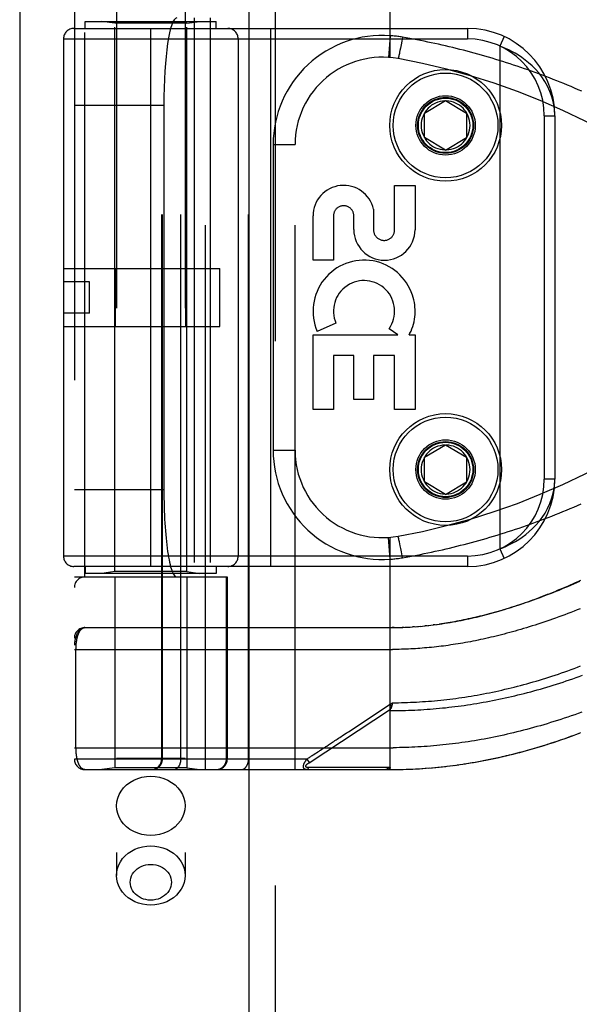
# Model space of a CAD drawing. Header units: inches. Extents: x 0 to 283, y 0 to 183.
# Tile 143 of 256: x 53.28 to 54.88, y 118.17 to 120.99. Entities that reach past the tile are written whole.
import ezdxf

# ---------------------------------------------------------------- set-up
doc = ezdxf.new("R2010")
doc.units = ezdxf.units.IN
doc.header["$LTSCALE"] = 15.583333
doc.header["$MEASUREMENT"] = 0
doc.linetypes.add('HIDDEN', pattern=[0.2, 0.1, -0.1])
doc.layers.get('0').update_dxf_attribs({"linetype": 'CONTINUOUS'})
doc.layers.add('LEFTHAND_DOOR_ASSEMBLY', color=7, linetype='CONTINUOUS')

msp = doc.modelspace()

# ---------------------------------------------------------------- linework, layer by layer
at = {"color": 3, "linetype": 'Continuous'}
msp.add_line((53.2793, 131.3133), (53.2793, 53.176), dxfattribs=at)
at = {"layer": 'LEFTHAND_DOOR_ASSEMBLY', "color": 3, "linetype": 'Continuous'}
msp.add_line((53.9351, 124.747), (53.9351, 53.397), dxfattribs=at)
at = {"layer": 'LEFTHAND_DOOR_ASSEMBLY', "color": 8, "linetype": 'HIDDEN'}
for p, q in [((54.0101, 124.747), (54.0101, 53.397)), ((53.5566, 121.725), (53.5566, 118.5426)), ((53.7526, 121.725), (53.7526, 118.5426)), ((53.8108, 118.8457), (53.8108, 121.5482)), ((54.0673, 118.8457), (54.0673, 121.5482)), ((54.3396, 120.8835), (54.3396, 121.5482)), ((53.4358, 121.5182), (53.4358, 118.8757)), ((53.6858, 118.8757), (53.6858, 121.5182)), ((53.6878, 118.8757), (53.6878, 121.5182)), ((53.7408, 118.8757), (53.7408, 121.5182)), ((53.9344, 118.8757), (53.9344, 121.5182)), ((53.4658, 119.397), (53.4658, 120.997)), ((53.4671, 120.967), (53.4671, 120.987)), ((53.4671, 120.987), (53.8421, 120.987)), ((53.5516, 120.9817), (53.5141, 120.987)), ((53.5516, 119.4123), (53.5516, 120.9817)), ((53.7576, 120.9817), (53.5516, 120.9817)), ((53.7576, 120.9817), (53.7951, 120.987)), ((53.7576, 119.4123), (53.7576, 120.9817)), ((53.7783, 120.997), (53.7783, 119.397)), ((53.8242, 120.997), (53.8242, 119.397)), ((53.8421, 120.967), (53.8421, 120.987)), ((53.4346, 120.967), (54.5608, 120.967)), ((53.6546, 119.427), (53.6546, 120.967)), ((53.9983, 119.427), (53.9983, 120.967)), ((54.5608, 120.967), (54.5608, 120.937)), ((53.4046, 120.937), (53.4046, 119.457)), ((53.4046, 120.937), (54.5608, 120.937)), ((53.9046, 120.937), (53.9046, 119.457)), ((54.3396, 120.9462), (54.3351, 120.8838)), ((54.3728, 120.9307), (54.3708, 120.9199)), ((54.3749, 120.9419), (54.3728, 120.9307)), ((54.6659, 120.9438), (54.6533, 120.9166)), ((54.3667, 120.8991), (54.3659, 120.8953)), ((54.3677, 120.9042), (54.3667, 120.8991)), ((54.369, 120.9108), (54.3677, 120.9042)), ((54.3708, 120.9199), (54.369, 120.9108)), ((54.6533, 120.9166), (54.6533, 119.4774)), ((54.3635, 120.8848), (54.3633, 120.884)), ((54.3637, 120.8857), (54.3635, 120.8848)), ((54.364, 120.8866), (54.3637, 120.8857)), ((54.3643, 120.8882), (54.364, 120.8866)), ((54.3647, 120.8899), (54.3643, 120.8882)), ((54.3653, 120.8925), (54.3647, 120.8899)), ((54.3659, 120.8953), (54.3653, 120.8925)), ((54.4383, 120.7245), (54.4983, 120.7605)), ((54.4983, 120.7605), (54.5583, 120.7245)), ((53.4358, 120.747), (53.692, 120.747)), ((53.692, 120.747), (53.692, 119.647)), ((54.4383, 120.6545), (54.4383, 120.7245)), ((54.5583, 120.7245), (54.5583, 120.6545)), ((54.7808, 120.717), (54.7808, 119.677)), ((54.7808, 120.717), (54.8108, 120.717)), ((54.8108, 120.717), (54.8108, 119.677)), ((54.4983, 120.6184), (54.4383, 120.6545)), ((54.4983, 120.6184), (54.5583, 120.6545)), ((54.0048, 120.6345), (54.0048, 119.7595)), ((54.0048, 120.6345), (54.0673, 120.6345)), ((54.3524, 120.3906), (54.3524, 120.5177)), ((54.3524, 120.5177), (54.4108, 120.5177)), ((54.4108, 120.5177), (54.4108, 120.3906)), ((54.292, 120.4494), (54.292, 120.3906)), ((54.119, 120.3033), (54.119, 120.4305)), ((54.1774, 120.4305), (54.1774, 120.3033)), ((54.2356, 120.3913), (54.2357, 120.4304)), ((53.4046, 120.28), (53.8526, 120.28)), ((53.554, 120.114), (53.554, 120.28)), ((53.7552, 120.114), (53.7552, 120.28)), ((53.8526, 120.114), (53.8526, 120.28)), ((54.1774, 120.3033), (54.119, 120.3033)), ((53.4796, 120.242), (53.4046, 120.242)), ((53.4796, 120.152), (53.4796, 120.242)), ((53.4796, 120.152), (53.4046, 120.152)), ((53.4046, 120.114), (53.8526, 120.114)), ((54.1846, 120.1231), (54.131, 120.0999)), ((54.362, 120.0897), (54.3365, 120.1075)), ((54.119, 119.876), (54.119, 120.0897)), ((54.119, 120.0897), (54.362, 120.0897)), ((54.3939, 120.0897), (54.4108, 120.0897)), ((54.4108, 120.0897), (54.4108, 119.876)), ((54.1774, 120.0313), (54.1774, 119.876)), ((54.2358, 120.0313), (54.1774, 120.0313)), ((54.2358, 119.905), (54.2358, 120.0313)), ((54.292, 120.0313), (54.292, 119.905)), ((54.3524, 120.0313), (54.292, 120.0313)), ((54.3524, 119.876), (54.3524, 120.0313)), ((54.292, 119.905), (54.2358, 119.905)), ((54.1774, 119.876), (54.119, 119.876)), ((54.4108, 119.876), (54.3524, 119.876)), ((54.4383, 119.7395), (54.4983, 119.7755)), ((54.4983, 119.7755), (54.5583, 119.7395)), ((54.0048, 119.7595), (54.0673, 119.7595)), ((54.4383, 119.6695), (54.4383, 119.7395)), ((54.5583, 119.7395), (54.5583, 119.6695)), ((54.4983, 119.6334), (54.4383, 119.6695)), ((54.4983, 119.6334), (54.5583, 119.6695)), ((54.8108, 119.677), (54.7808, 119.677)), ((53.4358, 119.647), (53.692, 119.647)), ((54.3396, 119.4478), (54.3351, 119.5101)), ((54.3396, 118.8457), (54.3396, 119.5105)), ((54.3633, 119.5099), (54.3632, 119.5107)), ((54.3635, 119.5091), (54.3633, 119.5099)), ((54.3637, 119.5083), (54.3635, 119.5091)), ((54.3645, 119.5052), (54.3641, 119.5068)), ((54.3648, 119.5034), (54.3645, 119.5052)), ((54.3654, 119.5008), (54.3648, 119.5034)), ((54.3662, 119.4972), (54.3654, 119.5008)), ((54.3672, 119.4923), (54.3662, 119.4972)), ((54.3684, 119.4861), (54.3672, 119.4923)), ((54.37, 119.4782), (54.3684, 119.4861)), ((54.3718, 119.4687), (54.37, 119.4782)), ((54.3739, 119.4577), (54.3718, 119.4687)), ((54.6533, 119.4774), (54.6659, 119.4502)), ((54.5608, 119.457), (53.4046, 119.457)), ((54.3749, 119.4521), (54.3739, 119.4577)), ((54.5608, 119.457), (54.5608, 119.427)), ((54.5608, 119.427), (53.4346, 119.427)), ((53.4671, 119.427), (53.4671, 119.407)), ((53.8421, 119.407), (53.4671, 119.407)), ((53.5516, 119.4123), (53.5141, 119.407)), ((53.7576, 119.4123), (53.5516, 119.4123)), ((53.7576, 119.4123), (53.7951, 119.407)), ((53.8421, 119.427), (53.8421, 119.407)), ((53.4358, 119.397), (53.8733, 119.397)), ((53.5516, 119.397), (53.5516, 118.851)), ((53.7576, 119.397), (53.7576, 118.851)), ((53.871, 118.8757), (53.871, 119.397)), ((53.8733, 119.397), (53.8733, 118.8757)), ((54.4718, 119.2609), (54.4805, 119.262)), ((53.4658, 119.252), (54.3467, 119.252)), ((54.3511, 119.2521), (54.3453, 119.252)), ((54.3467, 119.252), (54.3569, 119.2521)), ((54.3539, 119.2521), (54.3626, 119.2523)), ((54.3611, 119.2522), (54.3684, 119.2524)), ((54.3799, 119.2528), (54.3742, 119.2526)), ((54.3827, 119.2529), (54.3915, 119.2534)), ((54.3898, 119.2533), (54.3973, 119.2537)), ((54.409, 119.2544), (54.4032, 119.2541)), ((54.4109, 119.2546), (54.4207, 119.2553)), ((54.418, 119.2551), (54.4266, 119.2558)), ((54.4444, 119.2576), (54.4384, 119.257)), ((54.4478, 119.2579), (54.4563, 119.2589)), ((54.4684, 119.2604), (54.4623, 119.2596)), ((53.4358, 119.1895), (54.3461, 119.1895)), ((53.4404, 118.9074), (53.4404, 119.1895)), ((54.3396, 119.0325), (54.3464, 119.037)), ((54.3464, 119.037), (54.3457, 119.034)), ((54.1074, 118.8654), (54.3408, 119.0188)), ((54.2205, 118.9542), (54.3396, 119.0325)), ((54.3396, 119.0325), (54.3437, 119.0262)), ((54.3454, 119.0327), (54.3451, 119.0315)), ((54.3457, 119.034), (54.3454, 119.0327)), ((53.4358, 118.9082), (54.3484, 118.9083)), ((54.1013, 118.8757), (53.4358, 118.8757)), ((53.7526, 118.877), (53.5566, 118.877)), ((54.1013, 118.8757), (54.1038, 118.8774)), ((54.1013, 118.8757), (54.1079, 118.8657)), ((54.1038, 118.8774), (54.1062, 118.879)), ((54.1062, 118.879), (54.1086, 118.8806)), ((53.4658, 118.8457), (54.3396, 118.8457)), ((53.5516, 118.851), (53.5141, 118.8457)), ((53.7576, 118.851), (53.5516, 118.851)), ((53.7576, 118.851), (53.7951, 118.8457)), ((54.1111, 118.8512), (54.1067, 118.8512)), ((54.12, 118.8513), (54.1111, 118.8512)), ((54.1518, 118.8513), (54.12, 118.8513)), ((54.1569, 118.8513), (54.1518, 118.8513)), ((54.321, 118.8514), (54.3095, 118.8514)), ((54.3336, 118.8514), (54.321, 118.8514)), ((54.3396, 118.8457), (54.3488, 118.8458)), ((54.3487, 118.8458), (54.3582, 118.8459)), ((54.3578, 118.8459), (54.3675, 118.846)), ((54.3669, 118.846), (54.3768, 118.8462)), ((54.3759, 118.8462), (54.3862, 118.8465)), ((54.385, 118.8465), (54.3955, 118.8469)), ((54.3941, 118.8468), (54.4048, 118.8473)), ((54.4032, 118.8472), (54.4142, 118.8477)), ((54.4124, 118.8477), (54.4235, 118.8483)), ((54.4215, 118.8482), (54.4329, 118.8489)), ((54.4306, 118.8487), (54.4423, 118.8495)), ((54.4397, 118.8494), (54.4516, 118.8503)), ((54.4489, 118.8501), (54.461, 118.8511)), ((54.458, 118.8508), (54.4704, 118.8519)), ((54.4672, 118.8516), (54.4798, 118.8528)), ((54.4763, 118.8525), (54.4892, 118.8538)), ((54.4855, 118.8534), (54.4987, 118.8549)), ((54.4947, 118.8544), (54.5081, 118.856)), ((54.5039, 118.8555), (54.5176, 118.8572)), ((54.5131, 118.8566), (54.527, 118.8584)), ((54.5224, 118.8578), (54.5365, 118.8597)), ((54.5316, 118.859), (54.546, 118.8611)), ((54.5409, 118.8604), (54.5555, 118.8625)), ((54.5501, 118.8617), (54.5651, 118.8641)), ((54.5594, 118.8632), (54.5746, 118.8656))]:
    msp.add_line(p, q, dxfattribs=at)
for points in [[(54.3749, 120.9419), (54.3714, 120.9425), (54.368, 120.9431), (54.3647, 120.9435), (54.3614, 120.944), (54.3579, 120.9444), (54.3544, 120.9449), (54.3508, 120.9452), (54.3471, 120.9456), (54.3433, 120.9459), (54.3396, 120.9462)], [(54.8878, 120.7873), (54.8776, 120.7917), (54.8674, 120.7961), (54.8572, 120.8004), (54.8469, 120.8047), (54.8367, 120.8089), (54.8265, 120.8131), (54.8162, 120.8172), (54.806, 120.8212), (54.7957, 120.8252), (54.7855, 120.8292), (54.7752, 120.833), (54.765, 120.8369), (54.7547, 120.8406), (54.7444, 120.8443), (54.7342, 120.848), (54.7239, 120.8516), (54.7136, 120.8551), (54.7033, 120.8586), (54.693, 120.862), (54.6828, 120.8654), (54.6725, 120.8687), (54.6622, 120.872), (54.652, 120.8752), (54.6417, 120.8783), (54.6314, 120.8814), (54.6212, 120.8845), (54.6109, 120.8875), (54.6006, 120.8904), (54.5904, 120.8933), (54.5801, 120.8961), (54.5699, 120.8989), (54.5596, 120.9016), (54.5494, 120.9043), (54.5391, 120.9069), (54.5289, 120.9095), (54.5186, 120.912), (54.5084, 120.9144), (54.4982, 120.9168), (54.488, 120.9192), (54.4777, 120.9215), (54.4675, 120.9237), (54.4573, 120.926), (54.4471, 120.9281), (54.4369, 120.9302), (54.4266, 120.9323), (54.4163, 120.9343), (54.406, 120.9363), (54.3956, 120.9382), (54.3853, 120.9401), (54.3749, 120.9419)], [(54.8108, 120.717), (54.8098, 120.736), (54.807, 120.754), (54.8025, 120.771), (54.7968, 120.7868), (54.7899, 120.8017), (54.7821, 120.8154), (54.7736, 120.8281), (54.7647, 120.8396), (54.7553, 120.8502), (54.7458, 120.8598), (54.736, 120.8686), (54.7262, 120.8765), (54.7164, 120.8837), (54.7068, 120.8901), (54.6972, 120.8959), (54.6879, 120.9011), (54.6788, 120.9057), (54.67, 120.9098), (54.6615, 120.9134), (54.6533, 120.9166)], [(54.3633, 120.884), (54.3632, 120.8833), (54.3631, 120.883), (54.363, 120.8827), (54.3629, 120.8824), (54.3628, 120.8821), (54.3627, 120.8818), (54.3627, 120.8816), (54.3626, 120.8814), (54.3626, 120.8812), (54.3625, 120.881), (54.3624, 120.8809), (54.3624, 120.8808), (54.3623, 120.8807), (54.3623, 120.8806), (54.3623, 120.8805), (54.3622, 120.8805), (54.3622, 120.8804), (54.3622, 120.8804)], [(54.6533, 119.4774), (54.6618, 119.4807), (54.6706, 119.4845), (54.6796, 119.4887), (54.689, 119.4935), (54.6985, 119.4988), (54.7081, 119.5047), (54.7179, 119.5113), (54.7277, 119.5186), (54.7375, 119.5267), (54.7472, 119.5355), (54.7567, 119.5452), (54.7658, 119.5557), (54.7746, 119.5672), (54.7828, 119.5797), (54.7903, 119.5932), (54.797, 119.6077), (54.8027, 119.6235), (54.807, 119.6404), (54.8098, 119.6582), (54.8108, 119.677)], [(54.3749, 119.4521), (54.3853, 119.4539), (54.3957, 119.4558), (54.4061, 119.4577), (54.4164, 119.4597), (54.4268, 119.4617), (54.4372, 119.4638), (54.4476, 119.466), (54.4579, 119.4682), (54.4683, 119.4704), (54.4787, 119.4727), (54.4891, 119.475), (54.4995, 119.4774), (54.5099, 119.4799), (54.5203, 119.4824), (54.5308, 119.485), (54.5412, 119.4876), (54.5516, 119.4903), (54.562, 119.493), (54.5725, 119.4958), (54.5829, 119.4986), (54.5934, 119.5015), (54.6038, 119.5045), (54.6143, 119.5075), (54.6247, 119.5105), (54.6352, 119.5137), (54.6456, 119.5168), (54.6561, 119.5201), (54.6666, 119.5234), (54.677, 119.5267), (54.6875, 119.5301), (54.698, 119.5336), (54.7085, 119.5371), (54.7189, 119.5407), (54.7294, 119.5443), (54.7399, 119.548), (54.7504, 119.5518), (54.7608, 119.5556), (54.7713, 119.5595), (54.7818, 119.5634), (54.7922, 119.5674), (54.8027, 119.5714), (54.8131, 119.5755), (54.8236, 119.5797), (54.834, 119.5839), (54.8445, 119.5882), (54.8549, 119.5926), (54.8653, 119.597), (54.8757, 119.6015), (54.8862, 119.606)], [(54.3632, 119.5107), (54.3631, 119.511), (54.363, 119.5113), (54.3629, 119.5116), (54.3628, 119.5119), (54.3627, 119.5121), (54.3627, 119.5124), (54.3626, 119.5126), (54.3626, 119.5128), (54.3625, 119.5129), (54.3624, 119.5131), (54.3624, 119.5132), (54.3623, 119.5133), (54.3623, 119.5134), (54.3623, 119.5135), (54.3622, 119.5135), (54.3622, 119.5135), (54.3622, 119.5135)], [(54.3641, 119.5068), (54.364, 119.5073), (54.3637, 119.5083)], [(54.3396, 119.4478), (54.3431, 119.448), (54.3466, 119.4483), (54.3499, 119.4486), (54.3532, 119.449), (54.3567, 119.4494), (54.3602, 119.4498), (54.3638, 119.4503), (54.3675, 119.4508), (54.3712, 119.4514), (54.3749, 119.4521)], [(54.4798, 119.262), (54.4878, 119.2631), (54.4958, 119.2643), (54.5038, 119.2656), (54.5117, 119.2669), (54.5196, 119.2683), (54.5274, 119.2697), (54.5351, 119.2712), (54.5427, 119.2727), (54.5503, 119.2742), (54.5578, 119.2758), (54.5652, 119.2774), (54.5725, 119.279), (54.5797, 119.2807), (54.587, 119.2824), (54.5941, 119.2841), (54.6013, 119.2859), (54.6084, 119.2877), (54.6155, 119.2895), (54.6226, 119.2914), (54.6297, 119.2933), (54.6367, 119.2953), (54.6438, 119.2973), (54.6508, 119.2993), (54.6577, 119.3014), (54.6647, 119.3035), (54.6717, 119.3056), (54.6786, 119.3077), (54.6856, 119.3099), (54.6925, 119.3121), (54.6994, 119.3144), (54.7063, 119.3167), (54.7133, 119.319), (54.7202, 119.3214), (54.7271, 119.3238), (54.7341, 119.3263), (54.7411, 119.3287), (54.748, 119.3313), (54.755, 119.3338), (54.7621, 119.3364), (54.7691, 119.3391), (54.7761, 119.3418), (54.7832, 119.3445), (54.7903, 119.3473), (54.7974, 119.3501), (54.8046, 119.3529), (54.8117, 119.3558), (54.819, 119.3588), (54.8262, 119.3618), (54.8335, 119.3648), (54.8408, 119.3679), (54.8481, 119.371), (54.8555, 119.3742), (54.8629, 119.3774), (54.8703, 119.3807), (54.8778, 119.384), (54.8853, 119.3874)], [(54.8814, 119.3839), (54.8727, 119.3801), (54.8641, 119.3763), (54.8556, 119.3727), (54.8471, 119.3691), (54.8387, 119.3655), (54.8303, 119.3621), (54.8219, 119.3587), (54.8136, 119.3553), (54.8054, 119.352), (54.7972, 119.3488), (54.789, 119.3457), (54.781, 119.3426), (54.7729, 119.3395), (54.7649, 119.3366), (54.757, 119.3337), (54.7491, 119.3308), (54.7413, 119.328), (54.7335, 119.3253), (54.7258, 119.3226), (54.7182, 119.32), (54.7106, 119.3175), (54.703, 119.315), (54.6955, 119.3126), (54.6881, 119.3102), (54.6807, 119.3079), (54.6733, 119.3056), (54.666, 119.3034), (54.6588, 119.3013), (54.6516, 119.2992), (54.6445, 119.2972), (54.6374, 119.2952), (54.6304, 119.2932), (54.6234, 119.2914), (54.6164, 119.2895), (54.6095, 119.2878), (54.6027, 119.286), (54.5959, 119.2844), (54.5892, 119.2827), (54.5824, 119.2812), (54.5758, 119.2796), (54.5692, 119.2781), (54.5626, 119.2767), (54.5561, 119.2753), (54.5496, 119.274), (54.5431, 119.2727), (54.5367, 119.2714), (54.5303, 119.2702), (54.524, 119.269), (54.5177, 119.2679), (54.5114, 119.2668), (54.5051, 119.2658), (54.4989, 119.2648), (54.4928, 119.2638), (54.4866, 119.2629), (54.4805, 119.262)], [(54.8838, 119.3062), (54.8748, 119.3026), (54.8659, 119.2991), (54.857, 119.2957), (54.8482, 119.2923), (54.8394, 119.289), (54.8307, 119.2858), (54.822, 119.2826), (54.8133, 119.2795), (54.8047, 119.2764), (54.7962, 119.2734), (54.7877, 119.2705), (54.7793, 119.2676), (54.7709, 119.2648), (54.7625, 119.2621), (54.7542, 119.2594), (54.746, 119.2568), (54.7378, 119.2542), (54.7296, 119.2517), (54.7215, 119.2493), (54.7135, 119.2469), (54.7055, 119.2445), (54.6976, 119.2423), (54.6897, 119.24), (54.6818, 119.2379), (54.674, 119.2358), (54.6662, 119.2337), (54.6585, 119.2317), (54.6509, 119.2298), (54.6432, 119.2279), (54.6357, 119.226), (54.6281, 119.2243), (54.6206, 119.2225), (54.6132, 119.2208), (54.6058, 119.2192), (54.5984, 119.2176), (54.5911, 119.2161), (54.5838, 119.2146), (54.5766, 119.2132), (54.5694, 119.2118), (54.5622, 119.2104), (54.5551, 119.2091), (54.548, 119.2079), (54.5409, 119.2067), (54.5339, 119.2055), (54.5269, 119.2044), (54.5199, 119.2033), (54.513, 119.2023), (54.506, 119.2013), (54.4992, 119.2003), (54.4923, 119.1994), (54.4855, 119.1986), (54.4787, 119.1977), (54.4719, 119.197), (54.4651, 119.1962), (54.4584, 119.1955), (54.4517, 119.1949), (54.445, 119.1942), (54.4383, 119.1937), (54.4316, 119.1931), (54.425, 119.1926), (54.4184, 119.1922), (54.4118, 119.1917), (54.4052, 119.1913), (54.3986, 119.191), (54.392, 119.1907), (54.3854, 119.1904), (54.3789, 119.1901), (54.3723, 119.1899), (54.3657, 119.1898), (54.3592, 119.1897), (54.3527, 119.1896), (54.3461, 119.1895)], [(53.4658, 119.252), (53.4652, 119.252), (53.4645, 119.2519), (53.4638, 119.2519), (53.4631, 119.2518), (53.4625, 119.2517), (53.4618, 119.2515), (53.4611, 119.2513), (53.4604, 119.2511), (53.4597, 119.2509), (53.459, 119.2506), (53.4583, 119.2503), (53.4576, 119.25), (53.4569, 119.2496), (53.4562, 119.2492), (53.4555, 119.2488), (53.4547, 119.2483), (53.454, 119.2477), (53.4533, 119.2472), (53.4526, 119.2466), (53.4519, 119.2459), (53.4512, 119.2452), (53.4505, 119.2445), (53.4498, 119.2437), (53.4491, 119.2429), (53.4484, 119.242), (53.4477, 119.241), (53.447, 119.24), (53.4463, 119.2389), (53.4456, 119.2378), (53.4449, 119.2366), (53.4442, 119.2353), (53.4435, 119.234), (53.4428, 119.2325), (53.4422, 119.231), (53.4415, 119.2294), (53.4409, 119.2277), (53.4402, 119.2258), (53.4396, 119.2239), (53.439, 119.2219), (53.4385, 119.2198), (53.438, 119.2179), (53.4376, 119.2161), (53.4373, 119.2145), (53.437, 119.2129), (53.4367, 119.2115), (53.4365, 119.2102), (53.4364, 119.2091), (53.4362, 119.208), (53.4361, 119.2071), (53.4361, 119.2062), (53.436, 119.2053), (53.4359, 119.2046), (53.4359, 119.2039), (53.4359, 119.2032), (53.4358, 119.2026), (53.4358, 119.202)], [(53.4404, 119.1895), (53.4404, 119.1903), (53.4404, 119.1911), (53.4405, 119.1919), (53.4405, 119.1928), (53.4405, 119.1936), (53.4405, 119.1944), (53.4405, 119.1952), (53.4406, 119.1961), (53.4406, 119.1969), (53.4406, 119.1977), (53.4407, 119.1986), (53.4407, 119.1994), (53.4408, 119.2003), (53.4408, 119.2011), (53.4409, 119.202), (53.441, 119.2028), (53.441, 119.2037), (53.4411, 119.2045), (53.4412, 119.2054), (53.4413, 119.2063), (53.4414, 119.2072), (53.4415, 119.208), (53.4416, 119.2089), (53.4417, 119.2098), (53.4418, 119.2107), (53.442, 119.2116), (53.4421, 119.2125), (53.4422, 119.2134), (53.4424, 119.2142), (53.4425, 119.2151), (53.4427, 119.216), (53.4428, 119.2169), (53.443, 119.2178), (53.4432, 119.2186), (53.4433, 119.2195), (53.4435, 119.2204), (53.4437, 119.2212), (53.4439, 119.2221), (53.4441, 119.2229), (53.4443, 119.2238), (53.4445, 119.2246), (53.4448, 119.2255), (53.445, 119.2263), (53.4452, 119.2271), (53.4455, 119.2279), (53.4457, 119.2288), (53.446, 119.2296), (53.4462, 119.2304), (53.4465, 119.2312), (53.4468, 119.2319), (53.4471, 119.2327), (53.4474, 119.2335), (53.4477, 119.2343), (53.448, 119.235), (53.4483, 119.2358), (53.4486, 119.2365), (53.449, 119.2372), (53.4493, 119.2379), (53.4497, 119.2386), (53.45, 119.2393), (53.4504, 119.24), (53.4507, 119.2407), (53.4511, 119.2413), (53.4515, 119.242), (53.4519, 119.2426), (53.4523, 119.2432), (53.4527, 119.2438), (53.4532, 119.2444), (53.4536, 119.2449), (53.454, 119.2455), (53.4545, 119.246), (53.4549, 119.2465), (53.4554, 119.247), (53.4559, 119.2475), (53.4564, 119.2479), (53.4569, 119.2484), (53.4574, 119.2488), (53.4579, 119.2492), (53.4584, 119.2495), (53.4589, 119.2499), (53.4594, 119.2502), (53.46, 119.2505), (53.4605, 119.2508), (53.4611, 119.251), (53.4616, 119.2512), (53.4622, 119.2514), (53.4628, 119.2516), (53.4634, 119.2517), (53.464, 119.2518), (53.4646, 119.2519), (53.4652, 119.252), (53.4658, 119.252)], [(54.3683, 119.2524), (54.3755, 119.2526), (54.3857, 119.2531)], [(54.3969, 119.2537), (54.4039, 119.2541), (54.4149, 119.2549)], [(54.4252, 119.2557), (54.4325, 119.2564), (54.44, 119.2571), (54.4503, 119.2582)], [(54.4557, 119.2588), (54.4637, 119.2598), (54.4744, 119.2612)], [(54.3464, 119.037), (54.355, 119.0371), (54.3636, 119.0372), (54.3722, 119.0374), (54.3807, 119.0376), (54.3893, 119.0379), (54.3979, 119.0382), (54.4065, 119.0386), (54.4151, 119.0391), (54.4238, 119.0395), (54.4324, 119.0401), (54.441, 119.0407), (54.4496, 119.0413), (54.4583, 119.042), (54.4669, 119.0428), (54.4755, 119.0436), (54.4842, 119.0445), (54.4928, 119.0454), (54.5015, 119.0464), (54.5102, 119.0474), (54.5189, 119.0485), (54.5276, 119.0496), (54.5363, 119.0508), (54.545, 119.0521), (54.5537, 119.0534), (54.5625, 119.0547), (54.5712, 119.0561), (54.58, 119.0576), (54.5887, 119.0591), (54.5975, 119.0607), (54.6063, 119.0624), (54.6151, 119.0641), (54.6239, 119.0658), (54.6328, 119.0676), (54.6416, 119.0695), (54.6505, 119.0714), (54.6593, 119.0734), (54.6682, 119.0754), (54.6771, 119.0775), (54.686, 119.0797), (54.6949, 119.0819), (54.7039, 119.0842), (54.7128, 119.0865), (54.7218, 119.0889), (54.7307, 119.0914), (54.7397, 119.0939), (54.7487, 119.0965), (54.7577, 119.0991), (54.7667, 119.1018), (54.7757, 119.1045), (54.7848, 119.1074), (54.7938, 119.1102), (54.8028, 119.1132), (54.8119, 119.1161), (54.821, 119.1192), (54.83, 119.1223), (54.8391, 119.1255), (54.8482, 119.1287), (54.8573, 119.132), (54.8664, 119.1353), (54.8755, 119.1387), (54.8846, 119.1422)], [(54.3396, 119.0144), (54.3484, 119.0144), (54.3571, 119.0145), (54.3659, 119.0146), (54.3747, 119.0148), (54.3835, 119.015), (54.3923, 119.0153), (54.4011, 119.0157), (54.4099, 119.0161), (54.4187, 119.0165), (54.4276, 119.017), (54.4364, 119.0176), (54.4452, 119.0182), (54.454, 119.0188), (54.4629, 119.0195), (54.4717, 119.0203), (54.4806, 119.0211), (54.4894, 119.022), (54.4983, 119.0229), (54.5072, 119.0239), (54.5161, 119.0249), (54.525, 119.026), (54.5339, 119.0271), (54.5428, 119.0283), (54.5517, 119.0295), (54.5607, 119.0308), (54.5696, 119.0322), (54.5786, 119.0336), (54.5875, 119.0351), (54.5965, 119.0366), (54.6055, 119.0382), (54.6145, 119.0398), (54.6235, 119.0415), (54.6326, 119.0432), (54.6416, 119.045), (54.6507, 119.0469), (54.6598, 119.0488), (54.6688, 119.0508), (54.6779, 119.0528), (54.687, 119.0549), (54.6962, 119.0571), (54.7053, 119.0593), (54.7144, 119.0615), (54.7236, 119.0639), (54.7328, 119.0662), (54.742, 119.0687), (54.7512, 119.0712), (54.7604, 119.0737), (54.7696, 119.0763), (54.7788, 119.079), (54.7881, 119.0818), (54.7973, 119.0845), (54.8066, 119.0874), (54.8158, 119.0903), (54.8251, 119.0933), (54.8344, 119.0963), (54.8437, 119.0994), (54.853, 119.1025), (54.8623, 119.1057), (54.8716, 119.109), (54.8809, 119.1123), (54.8902, 119.1157)], [(54.3396, 119.0144), (54.3396, 119.0146), (54.3396, 119.0148), (54.3396, 119.015), (54.3396, 119.0152), (54.3397, 119.0155), (54.3397, 119.0157), (54.3397, 119.0159), (54.3398, 119.0161), (54.3398, 119.0163), (54.3399, 119.0165), (54.34, 119.0167), (54.34, 119.017), (54.3401, 119.0172), (54.3402, 119.0174), (54.3403, 119.0176), (54.3404, 119.0178), (54.3405, 119.0181), (54.3406, 119.0183), (54.3407, 119.0185), (54.341, 119.0192)], [(54.3437, 119.0262), (54.3435, 119.0257), (54.3433, 119.0251), (54.3431, 119.0245), (54.343, 119.024), (54.3428, 119.0234), (54.3426, 119.0229), (54.3424, 119.0223), (54.3422, 119.0218), (54.3419, 119.0213), (54.3417, 119.0207), (54.3415, 119.0202), (54.3413, 119.0197), (54.341, 119.0192)], [(54.3451, 119.0315), (54.3448, 119.0303), (54.3447, 119.0297), (54.3445, 119.0291), (54.3443, 119.0285), (54.3442, 119.028), (54.344, 119.0274), (54.3439, 119.0268), (54.3437, 119.0262)], [(54.8879, 119.01), (54.8778, 119.0064), (54.8678, 119.0028), (54.8579, 118.9994), (54.8479, 118.996), (54.838, 118.9927), (54.8282, 118.9894), (54.8183, 118.9862), (54.8085, 118.9831), (54.7987, 118.9801), (54.7889, 118.9771), (54.7792, 118.9742), (54.7695, 118.9713), (54.7598, 118.9686), (54.7502, 118.9659), (54.7406, 118.9632), (54.731, 118.9607), (54.7214, 118.9582), (54.7119, 118.9557), (54.7024, 118.9534), (54.6929, 118.9511), (54.6835, 118.9488), (54.6741, 118.9467), (54.6647, 118.9445), (54.6553, 118.9425), (54.646, 118.9405), (54.6367, 118.9386), (54.6274, 118.9367), (54.6181, 118.935), (54.6089, 118.9332), (54.5997, 118.9316), (54.5905, 118.9299), (54.5813, 118.9284), (54.5722, 118.9269), (54.5631, 118.9255), (54.554, 118.9241), (54.5449, 118.9228), (54.5358, 118.9215), (54.5268, 118.9203), (54.5177, 118.9192), (54.5087, 118.9181), (54.4997, 118.9171), (54.4907, 118.9161), (54.4818, 118.9152), (54.4728, 118.9144), (54.4639, 118.9136), (54.455, 118.9128), (54.446, 118.9122), (54.4371, 118.9115), (54.4282, 118.911), (54.4193, 118.9104), (54.4105, 118.91), (54.4016, 118.9096)], [(54.2062, 118.9448), (54.2133, 118.9495), (54.2169, 118.9518), (54.2205, 118.9542)], [(54.5687, 118.8647), (54.5781, 118.8662), (54.5874, 118.8679), (54.5968, 118.8696), (54.6062, 118.8713), (54.6156, 118.8732), (54.625, 118.8751), (54.6344, 118.877), (54.6439, 118.8791), (54.6534, 118.8812), (54.6629, 118.8833), (54.6724, 118.8856), (54.682, 118.8879), (54.6915, 118.8902), (54.7011, 118.8927), (54.7108, 118.8952), (54.7204, 118.8978), (54.7301, 118.9004), (54.7398, 118.9032), (54.7495, 118.906), (54.7592, 118.9088), (54.769, 118.9118), (54.7788, 118.9148), (54.7886, 118.9179), (54.7984, 118.921), (54.8081, 118.9242), (54.8178, 118.9274), (54.8275, 118.9308), (54.8372, 118.9341), (54.8469, 118.9375), (54.8565, 118.941), (54.8661, 118.9445), (54.8757, 118.9481), (54.8852, 118.9517)], [(54.1582, 118.9132), (54.1632, 118.9165), (54.1659, 118.9183), (54.1688, 118.9202), (54.1719, 118.9222), (54.175, 118.9243), (54.1782, 118.9264), (54.1815, 118.9285), (54.1848, 118.9307), (54.1883, 118.933), (54.1918, 118.9353), (54.1954, 118.9377), (54.199, 118.9401), (54.2026, 118.9424), (54.2062, 118.9448)], [(54.5746, 118.8656), (54.5842, 118.8673), (54.5938, 118.869), (54.6034, 118.8708), (54.613, 118.8726), (54.6227, 118.8745), (54.6323, 118.8765), (54.642, 118.8786), (54.6517, 118.8807), (54.6615, 118.8829), (54.6712, 118.8852), (54.681, 118.8875), (54.6908, 118.8899), (54.7006, 118.8924), (54.7105, 118.895), (54.7204, 118.8976), (54.7302, 118.9003), (54.7402, 118.9031), (54.7501, 118.9059), (54.7601, 118.9088), (54.7701, 118.9118), (54.7801, 118.9149), (54.7901, 118.9181), (54.8002, 118.9213), (54.8103, 118.9246), (54.8204, 118.9279), (54.8305, 118.9314), (54.8407, 118.9349), (54.8509, 118.9385), (54.8611, 118.9422), (54.8713, 118.9459), (54.8815, 118.9497)], [(53.4658, 118.8457), (53.4652, 118.8458), (53.4646, 118.8458), (53.464, 118.8459), (53.4634, 118.846), (53.4629, 118.8461), (53.4623, 118.8463), (53.4617, 118.8464), (53.4612, 118.8467), (53.4606, 118.8469), (53.4601, 118.8471), (53.4596, 118.8474), (53.4591, 118.8477), (53.4585, 118.8481), (53.458, 118.8484), (53.4575, 118.8488), (53.457, 118.8492), (53.4566, 118.8496), (53.4561, 118.85), (53.4556, 118.8505), (53.4552, 118.8509), (53.4547, 118.8514), (53.4543, 118.8519), (53.4538, 118.8525), (53.4534, 118.853), (53.453, 118.8536), (53.4526, 118.8541), (53.4522, 118.8547), (53.4518, 118.8553), (53.4514, 118.8559), (53.451, 118.8566), (53.4507, 118.8572), (53.4503, 118.8578), (53.4499, 118.8585), (53.4496, 118.8592), (53.4493, 118.8599), (53.4489, 118.8606), (53.4486, 118.8613), (53.4483, 118.862), (53.448, 118.8627), (53.4477, 118.8635), (53.4474, 118.8642), (53.4471, 118.8649), (53.4468, 118.8657), (53.4465, 118.8665), (53.4463, 118.8673), (53.446, 118.868), (53.4458, 118.8688), (53.4455, 118.8696), (53.4453, 118.8704), (53.445, 118.8712), (53.4448, 118.872), (53.4446, 118.8729), (53.4444, 118.8737), (53.4442, 118.8745), (53.444, 118.8753), (53.4438, 118.8762), (53.4436, 118.877), (53.4434, 118.8778), (53.4432, 118.8787), (53.4431, 118.8795), (53.4429, 118.8804), (53.4427, 118.8813), (53.4426, 118.8821), (53.4424, 118.883), (53.4423, 118.8838), (53.4422, 118.8847), (53.442, 118.8856), (53.4419, 118.8864), (53.4418, 118.8873), (53.4417, 118.8882), (53.4416, 118.889), (53.4415, 118.8899), (53.4414, 118.8907), (53.4413, 118.8916), (53.4412, 118.8924), (53.4411, 118.8933), (53.441, 118.8941), (53.441, 118.895), (53.4409, 118.8958), (53.4408, 118.8967), (53.4408, 118.8975), (53.4407, 118.8983), (53.4407, 118.8991), (53.4406, 118.9), (53.4406, 118.9008), (53.4406, 118.9016), (53.4405, 118.9024), (53.4405, 118.9033), (53.4405, 118.9041), (53.4405, 118.9049), (53.4405, 118.9057), (53.4404, 118.9066), (53.4404, 118.9074)], [(54.1286, 118.8937), (54.1324, 118.8962), (54.1343, 118.8975), (54.1362, 118.8988), (54.1381, 118.9), (54.1401, 118.9013)], [(54.1401, 118.9013), (54.1439, 118.9038), (54.1459, 118.9051), (54.1478, 118.9064), (54.1497, 118.9077), (54.1517, 118.909), (54.1537, 118.9103), (54.1559, 118.9117), (54.1582, 118.9132)], [(54.4016, 118.9096), (54.3927, 118.9092), (54.3839, 118.9089), (54.375, 118.9087), (54.3661, 118.9085), (54.3573, 118.9083), (54.3484, 118.9083)], [(53.6581, 118.8457), (53.6587, 118.8457), (53.6594, 118.8458), (53.66, 118.8458), (53.6607, 118.8458), (53.6613, 118.8459), (53.662, 118.846), (53.6626, 118.8461), (53.6632, 118.8462), (53.6639, 118.8463), (53.6645, 118.8464), (53.6651, 118.8466), (53.6658, 118.8468), (53.6664, 118.8469), (53.667, 118.8471), (53.6676, 118.8473), (53.6682, 118.8475), (53.6688, 118.8478), (53.6694, 118.848), (53.67, 118.8483), (53.6706, 118.8485), (53.6712, 118.8488), (53.6718, 118.8491), (53.6724, 118.8494), (53.6729, 118.8498), (53.6735, 118.8501), (53.674, 118.8504), (53.6746, 118.8508), (53.6751, 118.8512), (53.6756, 118.8515), (53.6762, 118.8519), (53.6767, 118.8523), (53.6772, 118.8528), (53.6777, 118.8532), (53.6781, 118.8536), (53.6786, 118.8541), (53.6791, 118.8545), (53.6795, 118.855), (53.68, 118.8555), (53.6804, 118.856), (53.6808, 118.8565), (53.6812, 118.857), (53.6816, 118.8575), (53.682, 118.858), (53.6824, 118.8585), (53.6828, 118.8591), (53.6831, 118.8596), (53.6835, 118.8602), (53.6838, 118.8607), (53.6841, 118.8613), (53.6844, 118.8619), (53.6847, 118.8625), (53.685, 118.8631), (53.6853, 118.8637), (53.6855, 118.8643), (53.6858, 118.8649), (53.686, 118.8655), (53.6862, 118.8661), (53.6864, 118.8667), (53.6866, 118.8673), (53.6868, 118.868), (53.6869, 118.8686), (53.6871, 118.8692), (53.6872, 118.8699), (53.6873, 118.8705), (53.6874, 118.8712), (53.6875, 118.8718), (53.6876, 118.8725), (53.6877, 118.8731), (53.6877, 118.8738), (53.6877, 118.8744), (53.6878, 118.8751), (53.6878, 118.8757)], [(53.7196, 118.8457), (53.7201, 118.8457), (53.7205, 118.8458), (53.721, 118.8458), (53.7215, 118.8458), (53.7219, 118.8459), (53.7224, 118.846), (53.7228, 118.8461), (53.7233, 118.8462), (53.7238, 118.8463), (53.7242, 118.8464), (53.7247, 118.8466), (53.7251, 118.8468), (53.7256, 118.8469), (53.726, 118.8471), (53.7264, 118.8473), (53.7269, 118.8475), (53.7273, 118.8478), (53.7277, 118.848), (53.7282, 118.8483), (53.7286, 118.8485), (53.729, 118.8488), (53.7294, 118.8491), (53.7298, 118.8494), (53.7302, 118.8498), (53.7306, 118.8501), (53.731, 118.8504), (53.7314, 118.8508), (53.7318, 118.8512), (53.7322, 118.8515), (53.7325, 118.8519), (53.7329, 118.8523), (53.7333, 118.8528), (53.7336, 118.8532), (53.734, 118.8536), (53.7343, 118.8541), (53.7346, 118.8545), (53.7349, 118.855), (53.7353, 118.8555), (53.7356, 118.856), (53.7359, 118.8565), (53.7362, 118.857), (53.7365, 118.8575), (53.7367, 118.858), (53.737, 118.8585), (53.7373, 118.8591), (53.7375, 118.8596), (53.7378, 118.8602), (53.738, 118.8607), (53.7382, 118.8613), (53.7384, 118.8619), (53.7386, 118.8625), (53.7388, 118.8631), (53.739, 118.8637), (53.7392, 118.8643), (53.7394, 118.8649), (53.7396, 118.8655), (53.7397, 118.8661), (53.7399, 118.8667), (53.74, 118.8673), (53.7401, 118.868), (53.7402, 118.8686), (53.7403, 118.8692), (53.7404, 118.8699), (53.7405, 118.8705), (53.7406, 118.8712), (53.7407, 118.8718), (53.7407, 118.8725), (53.7408, 118.8731), (53.7408, 118.8738), (53.7408, 118.8744), (53.7408, 118.8751), (53.7408, 118.8757)], [(53.8413, 118.8457), (53.842, 118.8457), (53.8426, 118.8458), (53.8433, 118.8458), (53.8439, 118.8458), (53.8446, 118.8459), (53.8452, 118.846), (53.8458, 118.8461), (53.8465, 118.8462), (53.8471, 118.8463), (53.8478, 118.8464), (53.8484, 118.8466), (53.849, 118.8468), (53.8496, 118.8469), (53.8503, 118.8471), (53.8509, 118.8473), (53.8515, 118.8475), (53.8521, 118.8478), (53.8527, 118.848), (53.8533, 118.8483), (53.8539, 118.8485), (53.8545, 118.8488), (53.855, 118.8491), (53.8556, 118.8494), (53.8562, 118.8498), (53.8567, 118.8501), (53.8573, 118.8504), (53.8578, 118.8508), (53.8584, 118.8512), (53.8589, 118.8515), (53.8594, 118.8519), (53.8599, 118.8523), (53.8604, 118.8528), (53.8609, 118.8532), (53.8614, 118.8536), (53.8619, 118.8541), (53.8623, 118.8545), (53.8628, 118.855), (53.8632, 118.8555), (53.8636, 118.856), (53.8641, 118.8565), (53.8645, 118.857), (53.8649, 118.8575), (53.8653, 118.858), (53.8656, 118.8585), (53.866, 118.8591), (53.8664, 118.8596), (53.8667, 118.8602), (53.867, 118.8607), (53.8673, 118.8613), (53.8677, 118.8619), (53.8679, 118.8625), (53.8682, 118.8631), (53.8685, 118.8637), (53.8687, 118.8643), (53.869, 118.8649), (53.8692, 118.8655), (53.8694, 118.8661), (53.8696, 118.8667), (53.8698, 118.8673), (53.87, 118.868), (53.8702, 118.8686), (53.8703, 118.8692), (53.8704, 118.8699), (53.8706, 118.8705), (53.8707, 118.8712), (53.8708, 118.8718), (53.8708, 118.8725), (53.8709, 118.8731), (53.8709, 118.8738), (53.871, 118.8744), (53.871, 118.8751), (53.871, 118.8757)], [(53.9132, 118.8457), (53.9136, 118.8457), (53.9141, 118.8458), (53.9145, 118.8458), (53.915, 118.8458), (53.9155, 118.8459), (53.9159, 118.846), (53.9164, 118.8461), (53.9168, 118.8462), (53.9173, 118.8463), (53.9178, 118.8464), (53.9182, 118.8466), (53.9186, 118.8468), (53.9191, 118.8469), (53.9195, 118.8471), (53.92, 118.8473), (53.9204, 118.8475), (53.9208, 118.8478), (53.9213, 118.848), (53.9217, 118.8483), (53.9221, 118.8485), (53.9225, 118.8488), (53.923, 118.8491), (53.9234, 118.8494), (53.9238, 118.8498), (53.9242, 118.8501), (53.9246, 118.8504), (53.9249, 118.8508), (53.9253, 118.8512), (53.9257, 118.8515), (53.9261, 118.8519), (53.9264, 118.8523), (53.9268, 118.8528), (53.9271, 118.8532), (53.9275, 118.8536), (53.9278, 118.8541), (53.9282, 118.8545), (53.9285, 118.855), (53.9288, 118.8555), (53.9291, 118.856), (53.9294, 118.8565), (53.9297, 118.857), (53.93, 118.8575), (53.9303, 118.858), (53.9305, 118.8585), (53.9308, 118.8591), (53.9311, 118.8596), (53.9313, 118.8602), (53.9315, 118.8607), (53.9318, 118.8613), (53.932, 118.8619), (53.9322, 118.8625), (53.9324, 118.8631), (53.9326, 118.8637), (53.9328, 118.8643), (53.9329, 118.8649), (53.9331, 118.8655), (53.9332, 118.8661), (53.9334, 118.8667), (53.9335, 118.8673), (53.9336, 118.868), (53.9338, 118.8686), (53.9339, 118.8692), (53.934, 118.8699), (53.9341, 118.8705), (53.9341, 118.8712), (53.9342, 118.8718), (53.9342, 118.8725), (53.9343, 118.8731), (53.9343, 118.8738), (53.9344, 118.8744), (53.9344, 118.8751), (53.9344, 118.8757)], [(54.1001, 118.8457), (54.0996, 118.8457), (54.0992, 118.8458), (54.0988, 118.8458), (54.0984, 118.8458), (54.0981, 118.8459), (54.0977, 118.8459), (54.0974, 118.846), (54.097, 118.8461), (54.0967, 118.8462), (54.0964, 118.8463), (54.0962, 118.8464), (54.0959, 118.8465), (54.0956, 118.8466), (54.0954, 118.8467), (54.0952, 118.8468), (54.0949, 118.8469), (54.0947, 118.8471), (54.0945, 118.8472), (54.0943, 118.8473), (54.0941, 118.8475), (54.0939, 118.8476), (54.0938, 118.8478), (54.0936, 118.8479), (54.0934, 118.8481), (54.0933, 118.8483), (54.0931, 118.8484), (54.093, 118.8486), (54.0929, 118.8488), (54.0928, 118.8489), (54.0926, 118.8491), (54.0925, 118.8493), (54.0924, 118.8495), (54.0923, 118.8497), (54.0922, 118.8499), (54.0921, 118.8501), (54.092, 118.8503), (54.092, 118.8505), (54.0919, 118.8507), (54.0918, 118.8509), (54.0917, 118.8511), (54.0917, 118.8513), (54.0916, 118.8516), (54.0916, 118.8518), (54.0915, 118.852), (54.0915, 118.8523), (54.0915, 118.8525), (54.0914, 118.8527), (54.0914, 118.853), (54.0914, 118.8532), (54.0914, 118.8535), (54.0914, 118.8538), (54.0914, 118.854), (54.0914, 118.8543), (54.0914, 118.8546), (54.0914, 118.8548), (54.0914, 118.8551), (54.0915, 118.8554), (54.0915, 118.8557), (54.0915, 118.856), (54.0916, 118.8563), (54.0916, 118.8566), (54.0917, 118.8569), (54.0917, 118.8572), (54.0918, 118.8575), (54.0919, 118.8578), (54.0919, 118.8582), (54.092, 118.8585), (54.0921, 118.8588), (54.0922, 118.8592), (54.0923, 118.8595), (54.0924, 118.8599), (54.0925, 118.8602), (54.0926, 118.8606), (54.0928, 118.8609), (54.0929, 118.8613), (54.093, 118.8617), (54.0932, 118.862), (54.0933, 118.8624), (54.0935, 118.8628), (54.0937, 118.8632), (54.0939, 118.8636), (54.0941, 118.864), (54.0942, 118.8645), (54.0945, 118.8649), (54.0947, 118.8653), (54.0949, 118.8658), (54.0951, 118.8662), (54.0954, 118.8667), (54.0956, 118.8672), (54.0959, 118.8676), (54.0962, 118.8681), (54.0965, 118.8686), (54.0968, 118.8692), (54.0971, 118.8697), (54.0974, 118.8702), (54.0978, 118.8708), (54.0982, 118.8714), (54.0986, 118.8719), (54.099, 118.8725), (54.0994, 118.8732), (54.0998, 118.8738), (54.1003, 118.8744), (54.1008, 118.8751), (54.1013, 118.8757)], [(54.1086, 118.8806), (54.111, 118.8821), (54.1122, 118.8829)], [(54.1122, 118.8829), (54.1148, 118.8847), (54.1162, 118.8856)], [(54.1162, 118.8856), (54.1194, 118.8877), (54.1212, 118.8889)], [(54.1212, 118.8889), (54.1248, 118.8913), (54.1267, 118.8925), (54.1286, 118.8937)], [(54.1067, 118.8512), (54.1063, 118.8512), (54.1058, 118.8512), (54.1054, 118.8512), (54.1051, 118.8513), (54.1047, 118.8513), (54.1043, 118.8513), (54.104, 118.8513), (54.1037, 118.8514), (54.1034, 118.8514), (54.1031, 118.8514), (54.1028, 118.8515), (54.1025, 118.8515), (54.1023, 118.8516), (54.102, 118.8516), (54.1018, 118.8517), (54.1015, 118.8518), (54.1013, 118.8518), (54.1011, 118.8519), (54.1009, 118.8519), (54.1007, 118.852), (54.1005, 118.8521), (54.1004, 118.8521), (54.1002, 118.8522), (54.1, 118.8523), (54.0999, 118.8524), (54.0997, 118.8525), (54.0996, 118.8525), (54.0995, 118.8526), (54.0993, 118.8527), (54.0992, 118.8528), (54.0991, 118.8529), (54.099, 118.853), (54.0989, 118.853), (54.0988, 118.8531), (54.0987, 118.8532), (54.0986, 118.8533), (54.0985, 118.8534), (54.0985, 118.8535), (54.0984, 118.8536), (54.0983, 118.8537), (54.0983, 118.8538), (54.0982, 118.8539), (54.0982, 118.854), (54.0981, 118.8542), (54.0981, 118.8543), (54.0981, 118.8544), (54.098, 118.8545), (54.098, 118.8546), (54.098, 118.8547), (54.098, 118.8549), (54.098, 118.855), (54.098, 118.8551), (54.098, 118.8552), (54.098, 118.8554), (54.098, 118.8555), (54.098, 118.8556), (54.098, 118.8558), (54.0981, 118.8559), (54.0981, 118.856), (54.0981, 118.8562), (54.0982, 118.8563), (54.0982, 118.8565), (54.0983, 118.8566), (54.0984, 118.8568), (54.0984, 118.8569), (54.0985, 118.8571), (54.0986, 118.8573), (54.0987, 118.8574), (54.0988, 118.8576), (54.0989, 118.8577), (54.099, 118.8579), (54.0991, 118.8581), (54.0992, 118.8583), (54.0994, 118.8584), (54.0995, 118.8586), (54.0996, 118.8588), (54.0998, 118.859), (54.0999, 118.8592), (54.1001, 118.8594), (54.1003, 118.8596), (54.1005, 118.8598), (54.1006, 118.86), (54.1008, 118.8602), (54.101, 118.8604), (54.1013, 118.8606), (54.1015, 118.8608), (54.1017, 118.861), (54.102, 118.8613), (54.1022, 118.8615), (54.1025, 118.8617), (54.1028, 118.862), (54.1031, 118.8622), (54.1034, 118.8625), (54.1037, 118.8627), (54.104, 118.863), (54.1044, 118.8633), (54.1048, 118.8635), (54.1052, 118.8638), (54.1056, 118.8641), (54.106, 118.8644), (54.1064, 118.8648), (54.1069, 118.8651), (54.1074, 118.8654)], [(54.1001, 118.8457), (54.1003, 118.8457), (54.1005, 118.8458), (54.1007, 118.8458), (54.101, 118.8458), (54.1012, 118.8459), (54.1014, 118.8459), (54.1016, 118.846), (54.1019, 118.8461), (54.1021, 118.8461), (54.1023, 118.8462), (54.1025, 118.8463), (54.1027, 118.8465), (54.1029, 118.8466), (54.1031, 118.8467), (54.1033, 118.8469), (54.1035, 118.847), (54.1037, 118.8472), (54.1039, 118.8473), (54.1041, 118.8475), (54.1043, 118.8477), (54.1045, 118.8479), (54.1047, 118.8481), (54.1049, 118.8483), (54.1051, 118.8486), (54.1053, 118.8488), (54.1054, 118.849), (54.1056, 118.8493), (54.1058, 118.8495), (54.1059, 118.8498), (54.1061, 118.8501), (54.1063, 118.8503), (54.1064, 118.8506), (54.1066, 118.8509), (54.1067, 118.8512)], [(54.2011, 118.8514), (54.1984, 118.8514), (54.1957, 118.8514), (54.1931, 118.8514), (54.1905, 118.8514), (54.1879, 118.8514), (54.1854, 118.8514), (54.1569, 118.8513)], [(54.2314, 118.8514), (54.2276, 118.8514), (54.2239, 118.8514), (54.2202, 118.8514), (54.2167, 118.8514), (54.2133, 118.8514), (54.21, 118.8514), (54.2069, 118.8514), (54.2011, 118.8514)], [(54.3095, 118.8514), (54.3042, 118.8514), (54.299, 118.8514), (54.294, 118.8514), (54.2891, 118.8514), (54.2843, 118.8514), (54.2795, 118.8514), (54.2749, 118.8514), (54.2705, 118.8514), (54.2662, 118.8514), (54.2621, 118.8514), (54.2582, 118.8514), (54.2543, 118.8514), (54.2505, 118.8514), (54.2467, 118.8514), (54.2429, 118.8514), (54.2391, 118.8514), (54.2314, 118.8514)], [(54.3396, 118.8516), (54.3396, 118.8514), (54.3396, 118.8513), (54.3396, 118.8511), (54.3395, 118.8509), (54.3395, 118.8508), (54.3395, 118.8507), (54.3394, 118.8505), (54.3394, 118.8504), (54.3393, 118.8502), (54.3393, 118.8501), (54.3392, 118.85), (54.3391, 118.8498), (54.3391, 118.8497), (54.339, 118.8496), (54.3389, 118.8494), (54.3388, 118.8493), (54.3387, 118.8492), (54.3386, 118.849), (54.3385, 118.8489), (54.3384, 118.8488), (54.3382, 118.8487), (54.3381, 118.8486), (54.338, 118.8484), (54.3378, 118.8483), (54.3377, 118.8482), (54.3375, 118.8481), (54.3373, 118.848), (54.3371, 118.8479), (54.337, 118.8477), (54.3368, 118.8476), (54.3365, 118.8475), (54.3363, 118.8474), (54.3361, 118.8473), (54.3359, 118.8472), (54.3356, 118.8471), (54.3353, 118.847), (54.3351, 118.8469), (54.3348, 118.8468), (54.3345, 118.8467), (54.3342, 118.8466), (54.3338, 118.8465), (54.3335, 118.8464), (54.3331, 118.8463), (54.3328, 118.8463), (54.3324, 118.8462), (54.3319, 118.8461), (54.3315, 118.8461), (54.3311, 118.846), (54.3306, 118.8459), (54.3301, 118.8459), (54.3296, 118.8458), (54.3291, 118.8458), (54.3286, 118.8458), (54.328, 118.8458), (54.3275, 118.8457), (54.3269, 118.8457)], [(54.3269, 118.8457), (54.3271, 118.8457), (54.3273, 118.8458), (54.3275, 118.8458), (54.3278, 118.8458), (54.328, 118.8459), (54.3282, 118.8459), (54.3284, 118.846), (54.3287, 118.8461), (54.3289, 118.8462), (54.3291, 118.8463), (54.3293, 118.8464), (54.3295, 118.8465), (54.3297, 118.8466), (54.33, 118.8468), (54.3302, 118.8469), (54.3304, 118.8471), (54.3306, 118.8472), (54.3308, 118.8474), (54.331, 118.8476), (54.3312, 118.8478), (54.3314, 118.848), (54.3316, 118.8482), (54.3318, 118.8484), (54.3319, 118.8487), (54.3321, 118.8489), (54.3323, 118.8491), (54.3325, 118.8494), (54.3326, 118.8497), (54.3328, 118.8499), (54.333, 118.8502), (54.3331, 118.8505), (54.3333, 118.8508), (54.3334, 118.8511), (54.3336, 118.8514)], [(54.3396, 118.8516), (54.3386, 118.8515), (54.3376, 118.8515), (54.3366, 118.8514), (54.3356, 118.8514), (54.3346, 118.8514), (54.3336, 118.8514)], [(53.5566, 118.7419), (53.5574, 118.753), (53.5599, 118.7638), (53.564, 118.7744), (53.5697, 118.7843), (53.5768, 118.7935), (53.5853, 118.8019), (53.5949, 118.8092), (53.6056, 118.8154), (53.6171, 118.8203), (53.6292, 118.8239), (53.6418, 118.826), (53.6546, 118.8267)], [(53.6546, 118.8267), (53.6674, 118.826), (53.6799, 118.8239), (53.6921, 118.8203), (53.7036, 118.8154), (53.7142, 118.8092), (53.7239, 118.8019), (53.7323, 118.7935), (53.7395, 118.7843), (53.7451, 118.7744), (53.7492, 118.7638), (53.7517, 118.753), (53.7526, 118.7419)], [(53.6546, 118.657), (53.6418, 118.6577), (53.6292, 118.6599), (53.6171, 118.6635), (53.6056, 118.6684), (53.5949, 118.6745), (53.5853, 118.6819), (53.5768, 118.6902), (53.5697, 118.6994), (53.564, 118.7094), (53.5599, 118.7199), (53.5574, 118.7308), (53.5566, 118.7419)], [(53.7526, 118.7419), (53.7517, 118.7308), (53.7492, 118.7199), (53.7451, 118.7094), (53.7395, 118.6994), (53.7323, 118.6902), (53.7239, 118.6819), (53.7142, 118.6745), (53.7036, 118.6684), (53.6921, 118.6635), (53.6799, 118.6599), (53.6674, 118.6577), (53.6546, 118.657)], [(53.5566, 118.5426), (53.5573, 118.5529), (53.5594, 118.5629), (53.563, 118.5727), (53.5678, 118.5821), (53.5739, 118.5908), (53.5812, 118.5989), (53.5896, 118.6062), (53.5989, 118.6125), (53.609, 118.6178), (53.6198, 118.622), (53.6311, 118.625), (53.6428, 118.6269), (53.6546, 118.6275)], [(53.6546, 118.6275), (53.6664, 118.6269), (53.678, 118.625), (53.6893, 118.622), (53.7001, 118.6178), (53.7103, 118.6125), (53.7196, 118.6062), (53.7279, 118.5989), (53.7352, 118.5908), (53.7414, 118.5821), (53.7462, 118.5727), (53.7497, 118.5629), (53.7519, 118.5529), (53.7526, 118.5426)], [(53.6546, 118.472), (53.6474, 118.4724), (53.6405, 118.4735), (53.6337, 118.4753), (53.6272, 118.4779), (53.6211, 118.4811), (53.6155, 118.4849), (53.6104, 118.4892), (53.606, 118.4941), (53.6023, 118.4994), (53.5994, 118.505), (53.5973, 118.5109), (53.596, 118.517), (53.5956, 118.5231), (53.596, 118.5293), (53.5973, 118.5354), (53.5994, 118.5413), (53.6024, 118.5469), (53.606, 118.5522), (53.6104, 118.557), (53.6155, 118.5614), (53.6211, 118.5652), (53.6272, 118.5684), (53.6337, 118.5709), (53.6405, 118.5727), (53.6474, 118.5738), (53.6546, 118.5742)], [(53.6546, 118.5742), (53.6617, 118.5738), (53.6687, 118.5727), (53.6755, 118.5709), (53.682, 118.5684), (53.6881, 118.5652), (53.6937, 118.5614), (53.6987, 118.557), (53.7031, 118.5522), (53.7068, 118.5469), (53.7097, 118.5412), (53.7119, 118.5354), (53.7132, 118.5293), (53.7136, 118.5231), (53.7132, 118.517), (53.7119, 118.5109), (53.7097, 118.505), (53.7068, 118.4994), (53.7031, 118.4941), (53.6987, 118.4892), (53.6937, 118.4849), (53.6881, 118.4811), (53.682, 118.4779), (53.6755, 118.4753), (53.6687, 118.4735), (53.6617, 118.4724), (53.6546, 118.472)], [(53.6546, 118.4578), (53.6428, 118.4584), (53.6311, 118.4602), (53.6198, 118.4633), (53.609, 118.4675), (53.5989, 118.4728), (53.5896, 118.4791), (53.5812, 118.4863), (53.5739, 118.4944), (53.5678, 118.5032), (53.563, 118.5125), (53.5594, 118.5223), (53.5573, 118.5324), (53.5566, 118.5426)], [(53.7526, 118.5426), (53.7519, 118.5324), (53.7497, 118.5223), (53.7462, 118.5125), (53.7414, 118.5032), (53.7352, 118.4944), (53.7279, 118.4863), (53.7196, 118.4791), (53.7103, 118.4728), (53.7001, 118.4675), (53.6893, 118.4633), (53.678, 118.4602), (53.6664, 118.4584), (53.6546, 118.4578)]]:
    msp.add_lwpolyline(points, dxfattribs=at)
for centre, radius in [((54.4983, 120.6895), 0.1599), ((54.4983, 120.6895), 0.1499), ((54.4983, 120.6895), 0.085), ((54.4983, 120.6895), 0.08), ((54.4983, 120.6895), 0.078), ((54.4983, 119.7045), 0.1599), ((54.4983, 119.7045), 0.1499), ((54.4983, 119.7045), 0.085), ((54.4983, 119.7045), 0.08), ((54.4983, 119.7045), 0.078)]:
    msp.add_circle(centre, radius, dxfattribs=at)
for centre, radius, start, end in [((53.4346, 120.937), 0.03, 90, 180), ((53.8746, 120.937), 0.03, 0, 90), ((54.5608, 120.717), 0.25, 0, 90), ((54.3173, 120.6345), 0.3125, 85.9125, 180), ((54.5608, 120.717), 0.22, 0, 90), ((54.3173, 120.6345), 0.25, 79.6658, 180), ((54.0034, 118.9129), 2, 47.2041, 79.6658), ((54.4983, 120.6895), 0.07, 91.4692, 268.5308), ((54.4983, 120.6895), 0.07, 271.4692, 88.5308), ((54.2065, 120.4304), 0.0875, 12.5167, 179.9756), ((54.2065, 120.4305), 0.0291, 359.9462, 180), ((54.3232, 120.3912), 0.0876, 179.9462, 359.5965), ((54.3222, 120.3906), 0.0302, 179.9714, 0.0286), ((54.2649, 120.1579), 0.1459, 18.1268, 203.4014), ((54.2649, 120.1579), 0.0875, 324.8915, 203.4014), ((54.268, 120.1577), 0.1431, 333.8028, 18.5861), ((54.2649, 120.1579), 0.1459, 332.1494, 334.2621), ((54.0034, 121.4811), 2, 280.3342, 312.7959), ((54.4983, 119.7045), 0.07, 91.4692, 268.5308), ((54.4983, 119.7045), 0.07, 271.4692, 88.5308), ((54.3173, 119.7595), 0.3125, 180, 274.0875), ((54.3173, 119.7595), 0.25, 180, 280.3342), ((54.5608, 119.677), 0.25, 270, 360), ((54.5608, 119.677), 0.22, 270, 360), ((53.4346, 119.457), 0.03, 180, 270), ((53.8746, 119.457), 0.03, 270, 360), ((53.4658, 119.367), 0.03, 90, 180), ((53.4658, 119.222), 0.03, 90.0001, 180), ((53.4658, 118.8757), 0.03, 180, 270), ((53.6558, 118.8757), 0.03, 270, 360), ((53.8433, 118.8757), 0.03, 270, 360)]:
    msp.add_arc(centre, radius, start, end, dxfattribs=at)
for centre, start_param, end_param in [((53.7287, 120.747), 0, 1.570796), ((53.7287, 119.647), 1.570796, 3.141593)]:
    msp.add_ellipse(centre, major_axis=(0, 0.25), ratio=0.146965, start_param=start_param, end_param=end_param, dxfattribs=at)

doc.saveas('drawing.dxf')
